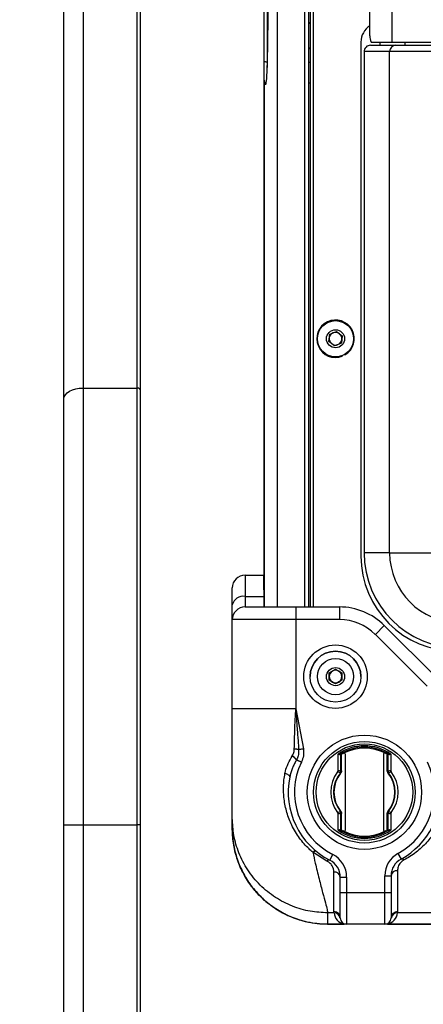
# Model space of a CAD drawing. Header units: millimetres. Extents: x 9 to 583, y 10 to 410.
# Tile 80 of 107: x 388 to 400, y 244 to 275. Entities that reach past the tile are written whole.
import ezdxf

# ---------------------------------------------------------------- set-up
doc = ezdxf.new("R2010")
doc.units = ezdxf.units.MM
doc.linetypes.add('HIDDEN', pattern=[1.905, 1.27, -0.635])
doc.layers.add('DEFAULT_2', color=5, linetype='HIDDEN')
doc.styles.add('SLDTEXTSTYLE0', font='TXT', dxfattribs={"width": 0.605})
doc.dimstyles.new('SLDDIMSTYLE0', dxfattribs={"dimtxt": 5, "dimasz": 3, "dimexe": 0, "dimexo": 0.0625, "dimgap": 1.25, "dimtad": 1, "dimlfac": 5, "dimrnd": 1e-09, "dimzin": 12, "dimdsep": 46, "dimtxsty": 'SLDTEXTSTYLE0', "dimsah": 1, "dimcen": 0.09, "dimadec": 0, "dimazin": 3, "dimtfac": 1, "dimtofl": 0, "dimtmove": 0, "dimatfit": 3, "dimfxl": 0, "dimfrac": 2, "dimtolj": 1, "dimtzin": 12, "dimarcsym": 0})

# ---------------------------------------------------------------- blocks, each defined once
blk = doc.blocks.new('_D')
at = {"layer": 'DEFAULT_2'}
for p, q in [((383.045, 284.112), (368.855, 284.112)), ((369.855, 284.112), (369.855, 236.112)), ((391.855, 236.112), (368.855, 236.112))]:
    blk.add_line(p, q, dxfattribs=at)
for points in [[(369.855, 284.112), (369.255, 281.112), (370.455, 281.112)], [(369.855, 236.112), (370.455, 239.112), (369.255, 239.112)]]:
    blk.add_solid(points, dxfattribs=at)
at = {"layer": 'DEFAULT_2', "insert": (363.41, 253.434), "char_height": 5, "attachment_point": 1, "rotation": 90, "style": 'SLDTEXTSTYLE0'}
blk.add_mtext('240', dxfattribs=at)

msp = doc.modelspace()

# ---------------------------------------------------------------- linework, layer by layer
at = {"color": 8, "linetype": 'Continuous', "lineweight": 25}
for p, q in [((395.7823, 256.1081), (395.7823, 312.1157)), ((396.641, 256.1081), (396.641, 312.1157)), ((399.7992, 273.8119), (399.7992, 273.9119)), ((395.455, 273.2786), (395.4587, 273.2786)), ((395.455, 273.2786), (395.455, 273.1118)), ((396.755, 273.2786), (396.805, 273.2786)), ((395.3577, 272.6887), (395.3577, 256.1081))]:
    msp.add_line(p, q, dxfattribs=at)
at = {"color": 7, "linetype": 'Continuous', "lineweight": 25}
for p, q in [((396.755, 312.1157), (396.755, 256.1081)), ((396.805, 312.1157), (396.805, 256.1081)), ((399.3832, 273.9119), (399.3832, 294.3119)), ((389.655, 282.0717), (389.655, 263.0088)), ((391.355, 263.0088), (391.355, 282.0717)), ((391.455, 282.0143), (391.455, 262.9515)), ((395.4582, 273.2486), (395.6172, 281.8314)), ((389.055, 262.6647), (389.055, 281.7275)), ((395.355, 273.3119), (395.355, 281.5125)), ((395.455, 281.7286), (395.455, 273.2786)), ((396.905, 275.8619), (396.905, 256.1081)), ((398.6897, 274.1119), (398.6897, 275.5619)), ((396.755, 274.5106), (396.805, 274.4946)), ((396.805, 273.7293), (396.755, 273.7133)), ((398.405, 273.9119), (398.405, 257.7119)), ((398.7081, 273.8119), (399.5038, 273.8119)), ((398.7245, 273.9119), (399.3832, 273.9119)), ((399.0127, 273.8119), (399.0127, 273.9119)), ((399.3832, 273.9119), (401.2544, 273.9119)), ((399.5038, 273.8119), (401.2764, 273.8119)), ((399.3068, 273.6119), (398.505, 273.6119)), ((398.505, 273.6119), (398.505, 257.8119)), ((401.2764, 273.6119), (399.3068, 273.6119)), ((399.3068, 257.8119), (399.3068, 273.6119)), ((395.355, 272.7119), (395.355, 273.3119)), ((395.355, 256.1081), (395.355, 272.7119)), ((395.3812, 272.5819), (395.4088, 272.5819)), ((396.805, 272.6119), (396.755, 272.6119)), ((397.4211, 264.7015), (397.6339, 264.791)), ((397.6339, 264.791), (397.8179, 264.6514)), ((397.3921, 264.4724), (397.4211, 264.7015)), ((397.5761, 264.3328), (397.3921, 264.4724)), ((397.789, 264.4223), (397.5761, 264.3328)), ((397.8179, 264.6514), (397.789, 264.4223)), ((397.8112, 264.0305), (397.8184, 264.0119)), ((397.8918, 264.0693), (397.9018, 264.052)), ((389.655, 263.0088), (389.655, 249.243)), ((389.655, 263.0088), (391.355, 263.0088)), ((391.355, 249.243), (391.355, 263.0088)), ((391.455, 262.9515), (391.455, 249.243)), ((389.055, 249.243), (389.055, 262.6647)), ((399.3068, 257.8119), (398.505, 257.8119)), ((399.3068, 257.8119), (401.2764, 257.8119)), ((394.755, 257.1081), (394.755, 256.4414)), ((394.755, 257.1081), (395.3417, 257.1081)), ((395.3417, 257.1119), (395.3417, 256.6431)), ((395.3417, 257.1119), (395.355, 257.1119)), ((394.355, 256.1748), (394.355, 256.7081)), ((394.755, 256.4414), (394.755, 256.1081)), ((394.755, 256.4414), (395.355, 256.4414)), ((394.355, 255.7081), (394.355, 256.1748)), ((396.355, 256.1081), (396.355, 255.7081)), ((396.355, 256.1081), (397.7266, 256.1081)), ((397.7266, 256.1081), (397.7266, 255.7081)), ((394.355, 252.8952), (394.355, 255.7081)), ((396.355, 255.7081), (396.355, 252.8952)), ((397.7266, 255.7081), (396.355, 255.7081)), ((399.1408, 255.5223), (398.858, 255.2395)), ((399.1408, 255.5223), (400.7692, 253.8939)), ((400.4864, 253.611), (398.858, 255.2395)), ((397.405, 254.0274), (397.605, 254.1429)), ((397.405, 253.7965), (397.405, 254.0274)), ((397.605, 254.1429), (397.805, 254.0274)), ((397.805, 254.0274), (397.805, 253.7965)), ((397.605, 253.681), (397.405, 253.7965)), ((397.805, 253.7965), (397.605, 253.681)), ((396.355, 252.8952), (396.5913, 251.6329)), ((396.2406, 251.409), (396.2434, 251.4134)), ((397.726, 251.4507), (397.6853, 251.4722)), ((397.6853, 250.9557), (397.6853, 251.4722)), ((397.7753, 250.934), (397.7753, 251.4817)), ((397.7872, 251.4887), (397.7872, 250.934)), ((397.806, 251.4779), (397.797, 251.4621)), ((397.797, 250.9461), (397.797, 251.4621)), ((397.833, 251.4831), (397.824, 251.4883)), ((397.915, 249.0833), (397.915, 251.4606)), ((399.115, 251.4606), (399.115, 249.0833)), ((399.206, 251.4883), (399.197, 251.4831)), ((399.233, 251.4621), (399.224, 251.4779)), ((399.233, 250.9461), (399.233, 251.4621)), ((399.2428, 250.934), (399.2428, 251.4887)), ((399.2548, 251.4817), (399.2548, 250.934)), ((399.3447, 251.4722), (399.304, 251.4507)), ((399.3447, 251.4722), (399.3447, 250.9557)), ((396.3799, 251.2952), (396.3763, 251.2886)), ((396.3763, 251.2886), (396.5295, 251.2155)), ((396.3799, 251.2952), (396.5335, 251.2241)), ((397.7592, 250.883), (397.6709, 250.9131)), ((397.7562, 250.8789), (397.7592, 250.883)), ((397.7653, 250.8716), (397.7562, 250.8789)), ((397.7705, 250.8787), (397.7653, 250.8716)), ((397.7749, 250.9273), (397.7753, 250.934)), ((397.7872, 250.934), (397.7753, 250.934)), ((397.7872, 250.934), (397.7866, 250.9228)), ((399.2434, 250.9228), (399.2428, 250.934)), ((399.2548, 250.934), (399.2428, 250.934)), ((399.2548, 250.934), (399.2551, 250.9273)), ((399.2647, 250.8716), (399.2595, 250.8787)), ((399.2739, 250.8789), (399.2647, 250.8716)), ((399.3591, 250.9131), (399.2708, 250.883)), ((399.2708, 250.883), (399.2739, 250.8789)), ((397.6709, 249.6307), (397.7592, 249.6608)), ((397.6853, 249.0716), (397.6853, 249.5882)), ((397.7653, 249.6723), (397.7562, 249.665)), ((397.7592, 249.6608), (397.7562, 249.665)), ((397.7653, 249.6723), (397.7705, 249.6652)), ((397.7753, 249.6098), (397.7749, 249.6166)), ((397.7753, 249.0621), (397.7753, 249.6098)), ((397.7872, 249.6098), (397.7753, 249.6098)), ((397.7866, 249.6211), (397.7872, 249.6098)), ((397.7872, 249.6098), (397.7872, 249.0552)), ((397.797, 249.0817), (397.797, 249.5977)), ((399.233, 249.0817), (399.233, 249.5977)), ((399.2428, 249.6098), (399.2434, 249.6211)), ((399.2548, 249.6098), (399.2428, 249.6098)), ((399.2428, 249.0552), (399.2428, 249.6098)), ((399.2551, 249.6166), (399.2548, 249.6098)), ((399.2548, 249.6098), (399.2548, 249.0621)), ((399.2595, 249.6652), (399.2647, 249.6723)), ((399.2739, 249.665), (399.2647, 249.6723)), ((399.2739, 249.665), (399.2708, 249.6608)), ((399.2708, 249.6608), (399.3591, 249.6307)), ((399.3447, 249.5882), (399.3447, 249.0716)), ((389.055, 249.243), (389.655, 249.243)), ((389.055, 240.5119), (389.055, 249.243)), ((389.655, 249.243), (391.355, 249.243)), ((389.655, 249.243), (389.655, 240.5119)), ((391.455, 249.243), (391.355, 249.243)), ((391.355, 240.5119), (391.355, 249.243)), ((391.455, 249.243), (391.455, 240.5119)), ((394.355, 249.1196), (394.355, 249.4563)), ((397.6853, 249.0716), (397.726, 249.0931)), ((397.797, 249.0817), (397.806, 249.0659)), ((397.824, 249.0555), (397.833, 249.0607)), ((399.197, 249.0607), (399.206, 249.0555)), ((399.224, 249.0659), (399.233, 249.0817)), ((399.304, 249.0931), (399.3447, 249.0716)), ((397.3363, 248.0993), (396.8888, 248.3794)), ((397.427, 248.1289), (397.5177, 248.3072)), ((399.571, 248.3381), (399.667, 248.1627)), ((397.555, 246.5061), (397.555, 247.7535)), ((399.155, 247.1081), (399.155, 247.6363)), ((399.155, 247.6363), (399.355, 247.6363)), ((399.355, 247.6363), (399.355, 247.1081)), ((399.555, 247.7944), (399.555, 246.5061)), ((397.755, 247.5941), (397.955, 247.5941)), ((397.755, 247.1081), (397.755, 247.5941)), ((397.955, 247.5941), (397.955, 247.1081)), ((397.755, 246.3081), (397.755, 247.1081)), ((397.755, 247.1081), (397.955, 247.1081)), ((397.955, 247.1081), (399.155, 247.1081)), ((397.955, 247.1081), (397.955, 246.1081)), ((399.155, 246.1081), (399.155, 247.1081)), ((399.155, 247.1081), (399.355, 247.1081)), ((399.355, 247.1081), (399.355, 246.3081)), ((397.557, 246.4677), (397.355, 246.4677)), ((397.355, 246.4677), (397.355, 246.1157)), ((397.557, 246.4677), (397.555, 246.5061)), ((399.555, 246.5061), (399.553, 246.4677)), ((400.955, 246.4677), (399.553, 246.4677)), ((397.355, 246.1157), (397.8736, 246.1157)), ((397.355, 246.1081), (397.355, 246.1157)), ((397.955, 246.1081), (397.355, 246.1081)), ((399.155, 246.1081), (397.955, 246.1081)), ((400.9577, 246.1081), (399.155, 246.1081)), ((399.2364, 246.1157), (400.955, 246.1157))]:
    msp.add_line(p, q, dxfattribs=at)
at = {"color": 7, "linetype": 'Continuous', "lineweight": 25, "flags": 128}
for points in [[(395.455, 273.2786), (395.4355, 273.2792), (395.4167, 273.2811), (395.3995, 273.2842), (395.3843, 273.2884), (395.3719, 273.2934), (395.3626, 273.2992), (395.3569, 273.3054), (395.355, 273.3119)], [(389.055, 262.6647), (389.0665, 262.7318), (389.1007, 262.7964), (389.1561, 262.8559), (389.2307, 262.908), (389.3217, 262.9508), (389.4254, 262.9826), (389.538, 263.0022), (389.655, 263.0088)], [(391.455, 262.9515), (391.4531, 262.9627), (391.4474, 262.9734), (391.4382, 262.9833), (391.4257, 262.992), (391.4106, 262.9992), (391.3933, 263.0045), (391.3745, 263.0077), (391.355, 263.0088)], [(397.7872, 251.4887), (397.8048, 251.4787), (397.806, 251.4779)], [(399.2428, 251.4887), (399.2253, 251.4787), (399.224, 251.4779)], [(396.1646, 250.7536), (396.1642, 250.7671), (396.1576, 250.7815), (396.1451, 250.7962), (396.1269, 250.8109), (396.1038, 250.8251), (396.0765, 250.8383), (396.0457, 250.85), (396.0125, 250.8601)], [(397.7872, 249.0552), (397.8048, 249.0652), (397.806, 249.0659)], [(399.2428, 249.0552), (399.2253, 249.0652), (399.224, 249.0659)]]:
    msp.add_lwpolyline(points, dxfattribs=at)
at = {"color": 7, "linetype": 'Continuous', "lineweight": 25}
for centre, radius in [((397.605, 264.5619), 0.57), ((397.605, 264.5619), 0.285), ((397.605, 253.9119), 1), ((397.605, 253.9119), 0.8), ((397.605, 253.9119), 0.57), ((397.605, 253.9119), 0.285), ((398.515, 250.2681), 1.8), ((398.515, 250.2681), 1.6), ((398.515, 250.2719), 1.5217)]:
    msp.add_circle(centre, radius, dxfattribs=at)
for centre, radius, start, end in [((396.655, 274.1119), 0.42, 69.07517, 76.22585), ((399.005, 273.9119), 0.6, 121.69858, 180), ((399.0037, 274.0634), 0.3177, 171.22054, 208.48161), ((396.655, 274.1119), 0.42, 283.77415, 290.92483), ((399.5053, 273.6134), 0.1985, 90.44191, 180.43519), ((395.455, 272.7119), 0.1, 180, 251.0747), ((397.605, 264.5619), 0.59, 300.20496, 291.20496), ((397.605, 264.5619), 0.2, 112.80331, 172.80331), ((397.605, 264.5619), 0.2, 52.80331, 112.80331), ((397.605, 264.5619), 0.2, 352.80331, 52.80331), ((397.605, 264.5619), 0.2, 172.80331, 232.80331), ((397.605, 264.5619), 0.2, 232.80331, 292.80331), ((397.605, 264.5619), 0.2, 292.80331, 352.80331), ((401.405, 257.7119), 3, 180, 270), ((401.505, 257.8119), 3, 180, 270), ((401.505, 257.8119), 2.1982, 180, 270), ((394.755, 256.7081), 0.4, 90, 180), ((394.6995, 256.0914), 0.3544, 80.98068, 166.39946), ((394.755, 255.7081), 0.4, 90, 180), ((397.7266, 254.1081), 2, 45, 90), ((397.7266, 254.1081), 1.6, 45, 90), ((397.605, 253.9119), 0.8, 90, 180), ((397.605, 253.9119), 0.8, 0, 90), ((397.605, 253.9119), 0.2, 120, 180), ((397.605, 253.9119), 0.2, 180, 240), ((397.605, 253.9119), 0.2, 60, 120), ((397.605, 253.9119), 0.2, 0, 60), ((397.605, 253.9119), 0.2, 300, 0), ((397.605, 253.9119), 0.2, 240, 300), ((398.515, 250.2719), 1.4592, 55.34692, 124.65308), ((398.515, 250.2719), 1.4184, 56.20472, 123.79528), ((395.9511, 250.9458), 0.5462, 38.87548, 57.98765), ((395.9568, 250.9446), 0.5495, 39.64835, 58.55661), ((398.515, 250.2719), 1.399, 119.59963, 120.45002), ((398.515, 250.2719), 1.39, 118.29908, 119.38422), ((398.515, 250.2719), 1.39, 61.70092, 118.29908), ((397.875, 251.4606), 0.04, 0, 118.29908), ((399.155, 251.4606), 0.04, 61.70092, 180), ((398.515, 250.2719), 1.39, 60.61578, 61.70092), ((398.515, 250.2719), 1.399, 59.54998, 60.40037), ((398.515, 250.2681), 2.2, 154.4909, 243.04225), ((395.8075, 251.5601), 0.8, 334.4909, 335.16655), ((398.515, 250.2681), 2.2, 298.6854, 25.49577), ((398.515, 250.2681), 2.4, 168.32792, 243.04225), ((398.515, 250.2719), 1.06, 142.7794, 217.2206), ((398.515, 250.2719), 0.9717, 141.34575, 218.65425), ((398.515, 250.2719), 0.96, 141.34575, 218.65425), ((397.7723, 250.9001), 0.0215, 232.58337, 265.27931), ((398.515, 250.2719), 0.96, 140.50502, 141.34575), ((397.7739, 250.9072), 0.0201, 50.83549, 87.17848), ((398.615, 250.2719), 1.06, 140.50438, 141.3451), ((398.415, 250.2719), 1.06, 38.6549, 39.49562), ((399.2561, 250.9072), 0.0201, 92.82152, 129.16451), ((398.515, 250.2719), 0.96, 38.65425, 39.49498), ((399.2577, 250.9001), 0.0215, 274.72069, 307.41663), ((398.515, 250.2719), 0.96, 321.34575, 38.65425), ((398.515, 250.2719), 0.9717, 321.34575, 38.65425), ((398.515, 250.2719), 1.06, 322.7794, 37.2206), ((398.515, 250.2681), 2.4, 298.6854, 7.8507), ((397.7723, 249.6437), 0.0215, 94.72069, 127.41663), ((398.515, 250.2719), 0.96, 218.65425, 219.49498), ((397.7739, 249.6366), 0.0201, 272.82152, 309.16451), ((398.615, 250.2719), 1.06, 218.6549, 219.49562), ((398.415, 250.2719), 1.06, 320.50438, 321.3451), ((399.2561, 249.6366), 0.0201, 230.83549, 267.17848), ((398.515, 250.2719), 0.96, 320.50502, 321.34575), ((399.2577, 249.6437), 0.0215, 52.58337, 85.27931), ((398.515, 250.2719), 1.4592, 235.34692, 304.65308), ((398.515, 250.2719), 1.4184, 236.20472, 303.79528), ((398.515, 250.2719), 1.399, 239.54998, 240.40037), ((398.515, 250.2719), 1.39, 240.61578, 241.70092), ((397.875, 249.0833), 0.04, 241.70092, 0), ((398.515, 250.2719), 1.39, 241.70092, 298.29908), ((399.155, 249.0833), 0.04, 180, 298.29908), ((398.515, 250.2719), 1.39, 298.29908, 299.38422), ((398.515, 250.2719), 1.399, 299.59963, 300.45002), ((397.155, 247.5941), 0.8, 0, 63.04225), ((399.955, 247.6363), 0.8, 118.6854, 180), ((397.4047, 248.0435), 0.0883, 75.38256, 140.7837), ((397.155, 247.5941), 0.6, 0, 63.04225), ((399.955, 247.6363), 0.6, 118.6854, 180), ((399.6934, 248.0744), 0.0921, 40.92603, 106.67411), ((397.5733, 247.5712), 0.1832, 7.17995, 95.71632), ((399.5363, 247.6126), 0.1828, 84.11257, 172.54499), ((397.556, 246.3071), 0.199, 0.28244, 90.27969), ((397.5575, 246.2682), 0.1995, 5.78219, 90.14525), ((397.955, 246.5073), 0.4, 185.68616, 258.25714), ((399.155, 246.5073), 0.4, 281.74286, 354.31384), ((399.5525, 246.2682), 0.1995, 89.85475, 174.21781), ((399.554, 246.3071), 0.199, 89.72031, 179.71756), ((397.955, 246.3081), 0.2, 180, 270), ((397.8798, 245.9463), 0.1695, 78.26955, 92.11154), ((399.155, 246.3081), 0.2, 270, 0), ((399.2302, 245.9463), 0.1695, 87.88846, 101.73045)]:
    msp.add_arc(centre, radius, start, end, dxfattribs=at)
for centre, major_axis, ratio, start_param, end_param in [((398.7081, 273.6119), (0.2031, 0), 0.9848078, 1.5707963, 3.1415927), ((395.4088, 273.5819), (0, 1), 0.0524078, 3.1415927, 4.3725521), ((395.3812, 273.1819), (0, 0.6), 0.0524078, 2.5978107, 3.1415927), ((398.5029, 250.2719), (1.4118, 0), 0.9999632, 2.1122716, 2.1534912), ((398.5271, 250.2719), (1.4118, 0), 0.9999632, 0.9881014, 1.0293211), ((391.5416, 250.2719), (7.1676, 0), 0.185219, 0.5162876, 0.5410602), ((405.4885, 250.2719), (7.1676, 0), 0.185219, 2.6005325, 2.625305), ((391.5416, 250.2719), (7.1676, 0), 0.185219, 5.7421251, 5.7668977), ((405.4885, 250.2719), (7.1676, 0), 0.185219, 3.6578803, 3.6826528), ((398.5029, 250.2719), (1.4118, 0), 0.9999632, 4.1296941, 4.1709137), ((398.5271, 250.2719), (1.4118, 0), 0.9999632, 5.2538642, 5.2950839)]:
    msp.add_ellipse(centre, major_axis=major_axis, ratio=ratio, start_param=start_param, end_param=end_param, dxfattribs=at)
for points, knots in [([(394.755, 256.1081), (394.7569, 256.1081), (394.7606, 256.1081), (394.796, 256.1081), (394.8675, 256.1081), (394.9905, 256.1081), (395.1534, 256.1081), (395.3488, 256.1081), (395.5746, 256.1081), (395.8205, 256.1081), (396.0838, 256.1081), (396.2638, 256.1081), (396.355, 256.1081)], [0, 0, 0, 0, 0.0700569, 0.1409787, 0.2468216, 0.355734, 0.4615769, 0.5704893, 0.6763323, 0.7852447, 0.8910876, 1, 1, 1, 1]), ([(396.355, 255.7081), (396.355, 255.7081), (396.2996, 255.7081), (396.1883, 255.7081), (396.0218, 255.7081), (395.8559, 255.7081), (395.6941, 255.7081), (395.4851, 255.7081), (395.2872, 255.7081), (395.1057, 255.7081), (394.9788, 255.7081), (394.8618, 255.7081), (394.7541, 255.7081), (394.6265, 255.7081), (394.5231, 255.7081), (394.4461, 255.7081), (394.4067, 255.7081), (394.3746, 255.7081), (394.3575, 255.7081), (394.3556, 255.7081), (394.355, 255.7081)], [0, 0, 0, 0, 0.0000038, 0.0529462, 0.1062589, 0.1601451, 0.2148168, 0.267569, 0.3748655, 0.4295382, 0.4822903, 0.5354087, 0.5896823, 0.6443551, 0.7505196, 0.8044067, 0.8590794, 0.894101, 0.9645463, 1, 1, 1, 1]), ([(396.355, 252.8952), (396.233, 252.8952), (395.9818, 252.8952), (395.609, 252.8952), (395.2505, 252.8952), (394.9308, 252.8952), (394.6706, 252.8952), (394.4861, 252.8952), (394.3749, 252.8952), (394.3615, 252.8952), (394.355, 252.8952)], [0, 0, 0, 0, 0.116516, 0.2400113, 0.3686408, 0.5, 0.6313592, 0.7599887, 0.883484, 1, 1, 1, 1]), ([(394.355, 249.4563), (394.355, 249.4704), (394.355, 249.498), (394.355, 249.5626), (394.355, 249.6576), (394.355, 249.796), (394.355, 249.985), (394.355, 250.2048), (394.355, 250.4479), (394.355, 250.7113), (394.355, 251.0067), (394.355, 251.3378), (394.355, 251.6964), (394.355, 252.2097), (394.355, 252.6204), (394.355, 252.8952)], [0, 0, 0, 0, 0.0753112, 0.1469376, 0.2201942, 0.3038682, 0.3841005, 0.4618576, 0.526896, 0.5915101, 0.6590137, 0.7253077, 0.7939222, 0.8621589, 1, 1, 1, 1]), ([(396.3067, 251.6284), (396.3099, 251.7555), (396.3163, 252.0102), (396.326, 252.3495), (396.3396, 252.6425), (396.3497, 252.8086), (396.3549, 252.8929), (396.355, 252.8952)], [0, 0, 0, 0, 0.3039028, 0.6089714, 0.8016233, 0.9945965, 1, 1, 1, 1]), ([(396.355, 252.8952), (396.3551, 252.8928), (396.3638, 252.7438), (396.3816, 252.4477), (396.4108, 252.0884), (396.4317, 251.8094), (396.4401, 251.677), (396.4442, 251.6107)], [0, 0, 0, 0, 0.0053981, 0.3473599, 0.6898009, 0.8448776, 1, 1, 1, 1]), ([(396.0125, 250.8601), (396.0172, 250.8831), (396.0559, 251.0744), (396.1542, 251.2524), (396.2406, 251.409)], [0, 0, 0, 0, 0.12036108, 1, 1, 1, 1]), ([(396.2434, 251.4134), (396.257, 251.4381), (396.2935, 251.5043), (396.3016, 251.5805), (396.3067, 251.6284)], [0, 0, 0, 0, 0.3729231, 1, 1, 1, 1]), ([(396.4442, 251.6107), (396.4439, 251.5441), (396.4433, 251.434), (396.3978, 251.3345), (396.3799, 251.2952)], [0, 0, 0, 0, 0.6049689, 1, 1, 1, 1]), ([(396.5913, 251.6329), (396.5713, 251.6299), (396.5313, 251.6239), (396.4804, 251.6162), (396.4551, 251.6124), (396.4442, 251.6107)], [0, 0, 0, 0, 0.3627092, 0.7254185, 1, 1, 1, 1]), ([(396.5913, 251.6329), (396.5966, 251.5604), (396.6071, 251.4198), (396.5575, 251.2879), (396.5335, 251.2241)], [0, 0, 0, 0, 0.5158553, 1, 1, 1, 1]), ([(397.7753, 251.4817), (397.7779, 251.4833), (397.7833, 251.4865), (397.7868, 251.4885), (397.7871, 251.4886), (397.7872, 251.4887)], [0, 0, 0, 0, 0.406847, 0.8152741, 1, 1, 1, 1]), ([(399.2428, 251.4887), (399.2432, 251.4885), (399.244, 251.4881), (399.2488, 251.4853), (399.253, 251.4827), (399.2548, 251.4817)], [0, 0, 0, 0, 0.3716349, 0.742531, 1, 1, 1, 1]), ([(396.3763, 251.2886), (396.3555, 251.2518), (396.3139, 251.178), (396.2604, 251.0625), (396.2146, 250.943), (396.1835, 250.8394), (396.1695, 250.7756), (396.1646, 250.7536)], [0, 0, 0, 0, 0.2179097, 0.4367819, 0.6589938, 0.8825175, 1, 1, 1, 1]), ([(396.8889, 248.3794), (396.8888, 248.3794), (396.8489, 248.4128), (396.754, 248.4971), (396.6124, 248.6435), (396.4681, 248.8223), (396.3385, 249.0168), (396.2297, 249.2177), (396.1414, 249.4213), (396.0719, 249.6257), (396.0188, 249.8383), (395.9847, 250.0484), (395.9677, 250.2535), (395.9663, 250.4529), (395.9791, 250.6556), (396.0014, 250.7918), (396.0125, 250.8601)], [0, 0, 0, 0, 0.00000384, 0.05906473, 0.14343852, 0.2283261, 0.31482859, 0.40189314, 0.47955655, 0.55763026, 0.63699616, 0.71681318, 0.78671433, 0.85694711, 0.92827082, 1, 1, 1, 1]), ([(397.6709, 250.9131), (397.6751, 250.9196), (397.6834, 250.9326), (397.6847, 250.948), (397.6853, 250.9557)], [0, 0, 0, 0, 0.4993925, 1, 1, 1, 1]), ([(397.7592, 250.883), (397.7609, 250.886), (397.7677, 250.8979), (397.7727, 250.9132), (397.7746, 250.9253), (397.7749, 250.9273)], [0, 0, 0, 0, 0.2196353, 0.8726813, 1, 1, 1, 1]), ([(397.7866, 250.9228), (397.7863, 250.9208), (397.7847, 250.9086), (397.7796, 250.8933), (397.7723, 250.8816), (397.7705, 250.8787)], [0, 0, 0, 0, 0.1269464, 0.7797883, 1, 1, 1, 1]), ([(397.797, 250.9461), (397.797, 250.9455), (397.797, 250.9424), (397.7962, 250.9292), (397.7911, 250.9069), (397.7797, 250.8905), (397.7742, 250.8825)], [0, 0, 0, 0, 0.0272277, 0.1362103, 0.5769156, 1, 1, 1, 1]), ([(399.2558, 250.8825), (399.2492, 250.8921), (399.2361, 250.9113), (399.234, 250.9345), (399.233, 250.9461)], [0, 0, 0, 0, 0.4999565, 1, 1, 1, 1]), ([(399.2595, 250.8787), (399.2549, 250.887), (399.2478, 250.8997), (399.2444, 250.9153), (399.2436, 250.9215), (399.2434, 250.9228)], [0, 0, 0, 0, 0.5980152, 0.9199679, 1, 1, 1, 1]), ([(399.2551, 250.9273), (399.2553, 250.926), (399.2562, 250.9198), (399.2598, 250.9043), (399.2665, 250.8914), (399.2708, 250.883)], [0, 0, 0, 0, 0.08027953, 0.40278156, 1, 1, 1, 1]), ([(399.3447, 250.9557), (399.3453, 250.948), (399.3466, 250.9326), (399.3549, 250.9196), (399.3591, 250.9131)], [0, 0, 0, 0, 0.4997894, 1, 1, 1, 1]), ([(397.6853, 249.5882), (397.6847, 249.5959), (397.6834, 249.6112), (397.6751, 249.6242), (397.6709, 249.6307)], [0, 0, 0, 0, 0.49978941, 1, 1, 1, 1]), ([(397.7749, 249.6166), (397.7747, 249.6178), (397.7738, 249.624), (397.7702, 249.6395), (397.7635, 249.6524), (397.7592, 249.6608)], [0, 0, 0, 0, 0.0802795, 0.4027816, 1, 1, 1, 1]), ([(397.7705, 249.6652), (397.7751, 249.6569), (397.7822, 249.6441), (397.7856, 249.6286), (397.7864, 249.6223), (397.7866, 249.6211)], [0, 0, 0, 0, 0.5980152, 0.9199679, 1, 1, 1, 1]), ([(397.7742, 249.6614), (397.7746, 249.6609), (397.7765, 249.6585), (397.7842, 249.6479), (397.7945, 249.6275), (397.7962, 249.6076), (397.797, 249.5977)], [0, 0, 0, 0, 0.0269084, 0.134611, 0.5700253, 1, 1, 1, 1]), ([(399.233, 249.5977), (399.234, 249.6093), (399.2361, 249.6325), (399.2492, 249.6517), (399.2558, 249.6614)], [0, 0, 0, 0, 0.4999659, 1, 1, 1, 1]), ([(399.2434, 249.6211), (399.2454, 249.6313), (399.2485, 249.647), (399.2567, 249.6605), (399.2595, 249.6652)], [0, 0, 0, 0, 0.6545677, 1, 1, 1, 1]), ([(399.2708, 249.6608), (399.2682, 249.6561), (399.2604, 249.6423), (399.2572, 249.6268), (399.2551, 249.6166)], [0, 0, 0, 0, 0.3446802, 1, 1, 1, 1]), ([(399.3591, 249.6307), (399.3549, 249.6243), (399.3466, 249.6113), (399.3453, 249.5959), (399.3447, 249.5882)], [0, 0, 0, 0, 0.49939253, 1, 1, 1, 1]), ([(397.355, 246.4677), (397.172, 246.4774), (396.7951, 246.4974), (396.236, 246.6637), (395.6983, 246.9394), (395.2187, 247.3281), (394.8285, 247.8059), (394.5517, 248.3415), (394.3848, 248.8985), (394.3647, 249.274), (394.355, 249.4563)], [0, 0, 0, 0, 0.11651603, 0.24001133, 0.36864081, 0.5, 0.63135919, 0.75998867, 0.88348397, 1, 1, 1, 1]), ([(400.955, 249.4761), (400.8525, 249.2607), (400.6852, 248.9093), (400.3204, 248.5169), (400.0273, 248.2836), (399.8259, 248.1702), (399.763, 248.1348)], [0, 0, 0, 0, 0.3887753, 0.6344148, 0.885799, 1, 1, 1, 1]), ([(394.355, 249.1196), (394.355, 249.1103), (394.3553, 249.0186), (394.3685, 248.7592), (394.4273, 248.4273), (394.527, 248.1065), (394.6531, 247.7956), (394.8177, 247.5014), (395.0174, 247.2311), (395.1839, 247.0416), (395.3655, 246.8665), (395.5636, 246.7055), (395.7742, 246.5624), (395.9944, 246.4385), (396.2235, 246.3337), (396.4634, 246.2476), (396.6809, 246.1899), (396.9238, 246.1436), (397.1386, 246.1192), (397.3007, 246.1166), (397.355, 246.1157)], [0, 0, 0, 0, 0.0058883, 0.0583511, 0.165129, 0.2195021, 0.2719364, 0.3785584, 0.4328711, 0.4856973, 0.5388911, 0.5932458, 0.6480016, 0.7007453, 0.7538578, 0.8081293, 0.8628013, 0.8968574, 0.9654421, 1, 1, 1, 1]), ([(397.355, 246.1081), (397.355, 246.1081), (397.2983, 246.1081), (397.1846, 246.1113), (396.9886, 246.1281), (396.7677, 246.1628), (396.5228, 246.2226), (396.2809, 246.3038), (396.0477, 246.4051), (395.826, 246.5246), (395.6158, 246.6615), (395.4154, 246.8174), (395.2417, 246.9781), (395.0935, 247.1374), (394.9603, 247.3011), (394.8315, 247.4852), (394.71, 247.6917), (394.6043, 247.9095), (394.5163, 248.1355), (394.4469, 248.3671), (394.396, 248.6039), (394.364, 248.8467), (394.3553, 249.0199), (394.355, 249.1109), (394.355, 249.1196)], [0, 0, 0, 0, 0.0000025, 0.036053, 0.0722211, 0.1249216, 0.1779909, 0.2322249, 0.2868599, 0.3393198, 0.3921445, 0.4461113, 0.5004713, 0.5423082, 0.5843269, 0.6344952, 0.6849757, 0.7364362, 0.788234, 0.8389519, 0.8899911, 0.9420381, 0.9944487, 1, 1, 1, 1]), ([(397.7872, 249.0552), (397.7868, 249.0554), (397.786, 249.0558), (397.7812, 249.0586), (397.777, 249.0611), (397.7753, 249.0621)], [0, 0, 0, 0, 0.3716349, 0.742531, 1, 1, 1, 1]), ([(399.2548, 249.0621), (399.2521, 249.0605), (399.2467, 249.0574), (399.2433, 249.0554), (399.2429, 249.0552), (399.2428, 249.0552)], [0, 0, 0, 0, 0.40684704, 0.81527413, 1, 1, 1, 1]), ([(396.8888, 248.3794), (396.9145, 248.2637), (396.9602, 248.0581), (397.0267, 247.7812), (397.088, 247.5337), (397.1466, 247.3055), (397.2181, 247.0353), (397.2882, 246.7728), (397.3438, 246.559), (397.3514, 246.4973), (397.355, 246.4677)], [0, 0, 0, 0, 0.1093024, 0.1942597, 0.2886603, 0.3876037, 0.4783345, 0.6655493, 0.8393524, 1, 1, 1, 1]), ([(397.555, 247.7535), (397.5455, 247.8204), (397.5311, 247.9223), (397.4336, 248.0417), (397.3638, 248.083), (397.3363, 248.0993)], [0, 0, 0, 0, 0.5371824, 0.8182582, 1, 1, 1, 1]), ([(399.763, 248.1348), (399.7252, 248.109), (399.6357, 248.048), (399.568, 247.924), (399.5593, 247.8367), (399.555, 247.7944)], [0, 0, 0, 0, 0.27477354, 0.64910449, 1, 1, 1, 1])]:
    msp.add_open_spline(points, degree=3, knots=knots, dxfattribs=at)
for points in [[(396.4442, 251.6107), (396.4349, 251.6129), (396.4163, 251.6171), (396.3823, 251.6222), (396.3455, 251.6262), (396.3196, 251.6276), (396.3067, 251.6284)], [(397.0139, 248.3955), (397.0064, 248.4), (396.9914, 248.409), (396.9606, 248.4093), (396.9259, 248.4006), (396.9012, 248.3865), (396.8888, 248.3794)]]:
    msp.add_open_spline(points, degree=3, dxfattribs=at)

# ---------------------------------------------------------------- dimensions: what is measured, and where the dimension line sits
at = {"layer": 'DEFAULT_2'}
dim = msp.add_linear_dim(base=(369.855, 236.1119), p1=(383.6445, 284.1119), p2=(392.455, 236.1119), angle=90, dimstyle='SLDDIMSTYLE0', dxfattribs=at)
dim.commit()
dim.dimension.update_dxf_attribs({"geometry": '_D', "text_midpoint": (369.855, 259.1637), "dimtype": 160})

doc.saveas('drawing.dxf')
